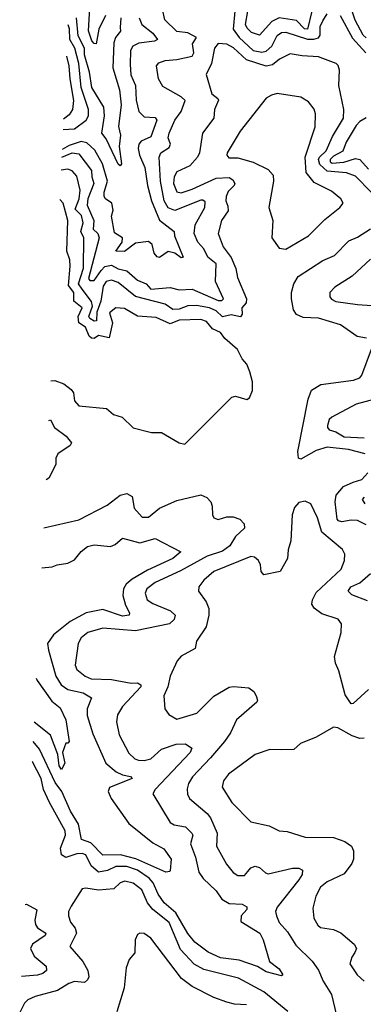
# Model space of a CAD drawing. Extents: x 1843161 to 1959474, y 907081 to 1016326.
# Tile 38 of 256: x 1844753 to 1846331, y 941709 to 946226. Entities that reach past the tile are written whole.
import ezdxf

# ---------------------------------------------------------------- set-up
doc = ezdxf.new("R2010")
doc.units = 0

msp = doc.modelspace()

# ---------------------------------------------------------------- linework, layer by layer
at = {"layer": '0CON20XD'}
for points in [[(1844946.5, 945595.1), (1844995, 945615.9), (1845025, 945610.3), (1845083.8, 945535), (1845084.6, 945505), (1845094.1, 945474.1), (1845067, 945405), (1845063.8, 945375), (1845094, 945305), (1845091.3, 945265), (1845111.7, 945245), (1845118.8, 945225), (1845069, 945039), (1845075, 945029.3), (1845095, 945030.3), (1845127.1, 945075), (1845145, 945093.6), (1845175, 945099.8), (1845205, 945083.8), (1845245, 945073.6), (1845295, 945031.8), (1845334.4, 945014.4), (1845355, 944989.6), (1845445, 944997.9), (1845485, 944986.8), (1845545, 944989.8), (1845665, 944938.7), (1845682.3, 944937.7), (1845690, 944945), (1845652.1, 945025), (1845655.6, 945105.6), (1845617.5, 945137.5), (1845598.7, 945175), (1845571.3, 945205), (1845554.8, 945245), (1845559.3, 945285), (1845603.9, 945365), (1845605, 945390), (1845595, 945398.5), (1845585, 945397.9), (1845465, 945350.3), (1845435, 945363.2), (1845416.4, 945395), (1845400, 945485), (1845393.4, 945595), (1845400.9, 945615), (1845440.4, 945639.6), (1845445.3, 945655), (1845435.3, 945685), (1845439.2, 945705), (1845465.9, 945765), (1845495.2, 945805), (1845513.2, 945855), (1845495, 945872.9), (1845410.6, 945920.6), (1845391.2, 945955), (1845381.1, 946015), (1845391.9, 946028.1), (1845420.7, 946039.3), (1845475, 946043.4), (1845545, 946058.8), (1845553.3, 946075), (1845546.5, 946115), (1845565.3, 946145), (1845525, 946166.3), (1845475, 946171.9), (1845419.1, 946225), (1845409.2, 946275)], [(1845147.9, 946245), (1845117, 946183), (1845104.1, 946115.9), (1845095, 946117.5), (1845085, 946130), (1845069, 946175), (1845076.4, 946305)], [(1846345, 946142.6), (1846330, 946155), (1846293.6, 946223.6), (1846276.7, 946275)], [(1845301.7, 946235), (1845314.2, 946205), (1845364.2, 946165), (1845385.5, 946135), (1845372.9, 946127.1), (1845300.8, 946119.2), (1845272.7, 946105), (1845262, 946085), (1845259.9, 946020.1), (1845264.1, 945974.1), (1845284.4, 945924.4), (1845287.6, 945857.6), (1845300.8, 945805), (1845325, 945780.6), (1845375, 945778), (1845383.4, 945765), (1845355, 945689.6), (1845310.9, 945669.1), (1845300.7, 945655), (1845296.9, 945635), (1845303, 945605), (1845328.2, 945548.2), (1845340.4, 945465), (1845359.2, 945395), (1845395, 945307.2), (1845462.5, 945255), (1845463.8, 945235), (1845503.6, 945136.4), (1845495, 945133.1), (1845465.8, 945155.8), (1845435, 945162.5), (1845395, 945135.4), (1845385, 945139.1), (1845371.1, 945155), (1845361.8, 945195), (1845345, 945208.2), (1845285, 945200.5), (1845235, 945162.7), (1845194.2, 945165), (1845223.2, 945205), (1845226.2, 945225), (1845189.2, 945249.2), (1845175.4, 945325), (1845182.1, 945352.1), (1845176.9, 945385), (1845146.7, 945405), (1845141.6, 945415), (1845141.7, 945435), (1845156.6, 945485), (1845133.8, 945565), (1845098.5, 945628.5), (1845061.6, 945661.6), (1845035, 945667.7), (1844980.4, 945649.6), (1844948.2, 945631)], [(1845217.3, 946235), (1845215, 946191.2), (1845216.6, 946173.4), (1845193.8, 946145), (1845185, 946120), (1845180.4, 946005), (1845212, 945905), (1845219.5, 945835), (1845206.5, 945736.5), (1845216.6, 945696.6), (1845209.4, 945645), (1845220.6, 945565), (1845215, 945556), (1845205, 945562.9), (1845149.8, 945679.8), (1845130, 945705), (1845142.7, 945785), (1845139.6, 945825), (1845084.2, 945915), (1845073.5, 945985), (1845051.6, 946065), (1845051.1, 946095), (1845022.3, 946152.3), (1845013.8, 946235)], [(1845740.9, 946265), (1845733.3, 946183.3), (1845760.5, 946145), (1845824.9, 946084.9), (1845865, 946077.7), (1845885, 946082.2), (1845911.1, 946105), (1845935, 946154.3), (1845955, 946167.3), (1845975, 946168.8), (1846075, 946137.6), (1846103.3, 946136.7), (1846126.2, 946143.8), (1846132.6, 946155), (1846133.3, 946195), (1846145, 946221.8), (1846165, 946253.2)], [(1846095.4, 946265), (1846075, 946183.5), (1846061.9, 946185), (1846025, 946222.1), (1845945, 946234.8), (1845911.2, 946218.8), (1845855, 946155.5), (1845817.9, 946167.9), (1845797.7, 946187.7), (1845790.3, 946205), (1845801, 946265)], [(1846225.4, 946245.4), (1846281.5, 946141.5), (1846342.1, 946075)], [(1844952.6, 945722.1), (1845005.7, 945725), (1845058.9, 945765), (1845069.6, 945785), (1845069.1, 945815), (1845035.1, 945915.1), (1845025.3, 946025), (1845006.9, 946095), (1844983.3, 946135), (1844981.6, 946185), (1844975.7, 946203.5)], [(1846367.4, 945435), (1846295, 945509.2), (1846254.1, 945524.1), (1846165, 945531.6), (1846131.5, 945561.5), (1846125.7, 945585), (1846129.4, 945595), (1846160.2, 945625), (1846189.5, 945690.5), (1846240, 945775), (1846241.4, 945815), (1846218.9, 945925), (1846221.8, 945995), (1846216.1, 946016.1), (1846206.2, 946025), (1846145, 946048.6), (1846125, 946055.4), (1846050.2, 946059.8), (1845995, 946069.2), (1845946.2, 946045), (1845915, 946019.6), (1845885, 946013.7), (1845795, 946042.8), (1845735, 946097.6), (1845705, 946113.5), (1845665, 946117.8), (1845648.5, 946095), (1845634.8, 946025), (1845609.1, 945975), (1845635.8, 945885.8), (1845663.5, 945865), (1845666.4, 945856.4), (1845647.3, 945815), (1845644.2, 945775), (1845593.5, 945705), (1845579.6, 945615), (1845570.4, 945595), (1845535, 945556), (1845475, 945527.9), (1845463.1, 945505), (1845460.4, 945475), (1845475, 945437.1), (1845495, 945432.4), (1845545, 945448.5), (1845655, 945499.9), (1845715, 945502.9), (1845731.9, 945491.9), (1845741.5, 945475), (1845738.5, 945465), (1845711.3, 945438.7), (1845700.9, 945415), (1845700.5, 945395), (1845709.6, 945370.4), (1845710.2, 945349.8), (1845680.8, 945305), (1845665.4, 945245), (1845687.2, 945185), (1845725.2, 945135.2), (1845746.2, 945085), (1845753.5, 945043.5), (1845795.5, 944945), (1845792.7, 944927.3), (1845773.2, 944905), (1845775.2, 944875), (1845766.6, 944863.4), (1845725, 944873), (1845685, 944863.5), (1845655, 944890), (1845625, 944904.6), (1845565, 944914.6), (1845525, 944913.5), (1845485, 944897.7), (1845456.5, 944896.5), (1845420.7, 944920.7), (1845285, 944956.6), (1845205, 945020.6), (1845175, 945030.9), (1845151.1, 945025), (1845136.3, 945003.7), (1845126.2, 944935), (1845107.7, 944885), (1845105.5, 944845), (1845095, 944843.8), (1845074.8, 944855), (1845071.4, 944865), (1845087.3, 944912.7), (1845083.4, 944933.4), (1845039.8, 944989.8), (1845023, 945015), (1845046.5, 945086.5), (1845048.1, 945225), (1845034.5, 945255), (1845044.9, 945295), (1845037.3, 945327.3), (1845007.4, 945357.4), (1845025.9, 945405), (1845030.6, 945445), (1845015, 945509.2), (1844995, 945532.2), (1844975, 945541.1), (1844943.6, 945535.5)], [(1844968.7, 946058.6), (1844978.9, 946015), (1844983.2, 945955), (1844999.9, 945855), (1844996.4, 945813.6), (1844979.9, 945790.1), (1844954.9, 945770.5)], [(1845975, 945173.6), (1846080, 945235), (1846155, 945310), (1846224.2, 945365), (1846238.6, 945385), (1846227.5, 945405), (1846185, 945439.1), (1846105, 945479.1), (1846069.6, 945525), (1846063.6, 945595), (1846110, 945735), (1846111.9, 945795), (1846106, 945816), (1846079.1, 945849.1), (1846045, 945871.1), (1845935, 945887.3), (1845909.3, 945880.7), (1845885, 945866), (1845765.3, 945715), (1845706.4, 945615), (1845704.5, 945604.5), (1845713.1, 945593.1), (1845755, 945592.5), (1845825, 945572.9), (1845895, 945539.6), (1845916.9, 945513.1), (1845918.5, 945485), (1845897.1, 945365), (1845915.5, 945305), (1845911.4, 945225), (1845945, 945177.5), (1845975, 945173.6)], [(1846343.9, 945776.1), (1846315, 945759.5), (1846298.6, 945741.4), (1846252, 945665), (1846236.6, 945623.4), (1846195, 945600.4), (1846179.8, 945585), (1846179, 945575), (1846187.7, 945567.7), (1846242.5, 945572.5), (1846295, 945589.2), (1846315, 945585.2), (1846355, 945540)], [(1844896.8, 944569.3), (1844915, 944571.8), (1844955.6, 944555.6), (1844990.4, 944530.4), (1844999.8, 944515), (1845005, 944477.5), (1845025, 944454.3), (1845152.5, 944442.5), (1845184.5, 944414.5), (1845223.6, 944403.6), (1845275, 944354), (1845358, 944332), (1845405, 944332.9), (1845485, 944284.4), (1845511.4, 944278.6), (1845727.5, 944495), (1845745, 944498.8), (1845796.4, 944483.6), (1845808.3, 944491.7), (1845822, 944525), (1845822, 944565), (1845810.5, 944610.5), (1845795.7, 944645.7), (1845775, 944670), (1845753.1, 944713.1), (1845695, 944764.4), (1845675, 944791.1), (1845638.8, 944808.8), (1845611.3, 944841.3), (1845585, 944850.9), (1845485, 944848.4), (1845445, 944831.7), (1845380.2, 944860.2), (1845295, 944866.7), (1845235, 944900.8), (1845195, 944904.7), (1845165, 944881.2), (1845178.9, 944835), (1845163.9, 944766.1), (1845115, 944777), (1845095, 944764.2), (1845083.8, 944765), (1845072.1, 944775), (1845055.4, 944815), (1845025.1, 944835.1), (1845021.4, 944865), (1845040.2, 944905), (1845002.2, 944935), (1845001.6, 944975), (1844977.3, 945007.3), (1844985.2, 945095), (1844983.8, 945125), (1844970.4, 945165), (1844974.7, 945305), (1844953.3, 945385), (1844937.2, 945402)], [(1846346.2, 944765), (1846303.6, 944773.6), (1846226.3, 944826.3), (1846125, 944857.3), (1846055, 944860), (1846025, 944874), (1846010.6, 944895), (1846000.8, 944945), (1846002, 944975), (1846012.7, 945015), (1846032.4, 945047.6), (1846145, 945122.3), (1846198.6, 945145), (1846265, 945212.1), (1846305, 945228.9), (1846365, 945267.5)], [(1846365, 945127.5), (1846280.1, 945049.9), (1846200.8, 944999.2), (1846178.2, 944975), (1846177.7, 944955), (1846185, 944944.1), (1846205, 944933.8), (1846305, 944919), (1846415, 944912.5)], [(1846339.4, 944235), (1846264, 944255), (1846165.6, 944265.6), (1846115, 944250.7), (1846045, 944209.6), (1846033.2, 944215), (1846030.7, 944245), (1846078.2, 944485), (1846093.7, 944526.3), (1846136.7, 944553.3), (1846286.9, 944573.1), (1846315, 944583.3), (1846325, 944596.2), (1846369.5, 944715)], [(1846463.3, 944506.7), (1846297.9, 944462.1), (1846186.4, 944403.6), (1846175, 944392.9), (1846166.1, 944365), (1846166.2, 944355), (1846175.2, 944345.2), (1846205, 944335.6), (1846243, 944313), (1846335, 944308.8)], [(1844887.8, 944387.5), (1844895, 944390), (1844912.7, 944355), (1844967.5, 944315), (1844991.4, 944285), (1844985, 944272.5), (1844927.9, 944235), (1844919.2, 944215), (1844919.5, 944185), (1844886.4, 944123.6), (1844874.4, 944116.1)], [(1846345, 943909.1), (1846305, 943928.4), (1846275, 943930.3), (1846232.3, 943922.3), (1846216.6, 943926.6), (1846211, 943935), (1846202.4, 944015), (1846206.5, 944045), (1846240.8, 944085), (1846285, 944104.3), (1846325, 944116.5), (1846352.8, 944147.2)], [(1844863.5, 943895.6), (1845025, 943931.9), (1845155, 943999.6), (1845215, 944044.6), (1845245, 944052.7), (1845269.5, 944039.5), (1845279.3, 943985), (1845315, 943943.8), (1845345, 943944.7), (1845395, 943984.7), (1845475, 944021.1), (1845585, 944046.7), (1845612, 944035), (1845631.4, 944015), (1845637.8, 943995), (1845638.1, 943955), (1845645, 943940.8), (1845665, 943933.5), (1845704.1, 943945.9), (1845734, 943946), (1845765, 943934.8), (1845784, 943914), (1845786.3, 943893.7), (1845744.6, 943855.4), (1845718.1, 943811.9), (1845685, 943787.6), (1845615, 943765.8), (1845492.4, 943697.6), (1845375.4, 943644.6), (1845337.7, 943615), (1845328.8, 943595), (1845338.9, 943565), (1845365, 943548.1), (1845445.6, 943515), (1845467.5, 943495), (1845462.5, 943475), (1845440.6, 943455), (1845285, 943422.1), (1845135, 943434.7), (1845066, 943415), (1845035, 943391.2), (1845021.4, 943365), (1845008.8, 943265), (1845015.9, 943245), (1845054.5, 943214.5), (1845082.1, 943202.1), (1845175, 943198.9), (1845265, 943183.3), (1845295, 943184.6), (1845309.6, 943175), (1845308.9, 943165), (1845224.7, 943075), (1845202, 943038), (1845197.5, 943005), (1845209.5, 942945), (1845255, 942861.4), (1845282.5, 942835), (1845298.8, 942828.8), (1845325, 942827.8), (1845355, 942835.7), (1845405, 942879.7), (1845472.1, 942902.1), (1845515, 942904.2), (1845543.8, 942885), (1845536.5, 942865), (1845375.4, 942695), (1845364.4, 942675), (1845443.9, 942543.9), (1845463, 942533), (1845514, 942524), (1845543.8, 942495), (1845547.7, 942485), (1845537.4, 942445), (1845560.6, 942385), (1845576.2, 942315), (1845595.9, 942285.9), (1845655, 942229.2), (1845682, 942192), (1845715, 942171.2), (1845775, 942169.1), (1845796.9, 942156.9), (1845796.5, 942143.5), (1845770, 942115), (1845769.5, 942089.5), (1845855.5, 942035), (1845871.5, 942005), (1845901.1, 941905), (1845945, 941871.5), (1845961.9, 941845), (1845955, 941840), (1845885, 941858.1), (1845845, 941883.2), (1845761.6, 941911.6), (1845675, 941922.9), (1845618.1, 941948.1), (1845558, 941995), (1845525, 942034), (1845469.6, 942129.6), (1845417.5, 942175), (1845389.9, 942215), (1845366.8, 942266.8), (1845347.3, 942287.3), (1845295, 942324.9), (1845245, 942341.5), (1845195, 942341.6), (1845156.9, 942323.1), (1845115, 942315.9), (1845081.4, 942345), (1845056.5, 942395), (1845040.7, 942400.7), (1845015, 942399), (1844965, 942383.2), (1844945.2, 942395), (1844941.1, 942425), (1844963, 942485), (1844961.9, 942505), (1844890, 942635), (1844863.4, 942695), (1844852.3, 942745), (1844811.8, 942821.8), (1844810.3, 942823.2)], [(1846355, 943153.1), (1846285, 943090), (1846275, 943088.1), (1846248.3, 943128.3), (1846218.9, 943238.9), (1846202.9, 943275), (1846198.6, 943305), (1846230, 943415), (1846230.8, 943455), (1846215.5, 943475.5), (1846141.2, 943501.2), (1846105, 943527.1), (1846095.5, 943545), (1846098.5, 943565), (1846115, 943597.8), (1846228.9, 943705), (1846245.6, 943745.6), (1846246.7, 943775), (1846235.9, 943795.9), (1846141.2, 943875), (1846120.9, 943940.9), (1846090, 944005), (1846065, 944018), (1846035, 944011.2), (1846015, 943988.8), (1846004.5, 943955.5), (1845998.9, 943835), (1845985.5, 943795), (1845982.9, 943755), (1845948.8, 943695), (1845875, 943680), (1845862, 943695), (1845859.2, 943725), (1845850, 943745), (1845831.3, 943761.3), (1845815, 943764.4), (1845644.4, 943695), (1845598.5, 943655), (1845575.7, 943625), (1845574, 943605), (1845609.2, 943555), (1845621.4, 943525), (1845622.2, 943495), (1845609.2, 943440.8), (1845564.5, 943375.5), (1845558.8, 943341.2), (1845495, 943306), (1845476.2, 943285), (1845444.2, 943215), (1845433.8, 943166.2), (1845415.7, 943125), (1845420, 943065), (1845438.7, 943038.7), (1845475, 943017.8), (1845567.5, 943045), (1845645, 943122.2), (1845715, 943164), (1845735, 943168), (1845805, 943160.8), (1845828.8, 943145), (1845840, 943125), (1845846, 943105), (1845842, 943095), (1845748.8, 943015), (1845721.2, 942955), (1845693.2, 942915), (1845630.2, 942839.8), (1845546.4, 942753.6), (1845528, 942722), (1845522.6, 942697.4), (1845523.7, 942673.7), (1845533.4, 942653.4), (1845614.5, 942585), (1845628.8, 942565), (1845660, 942495), (1845656.5, 942435), (1845702.3, 942352.3), (1845734.2, 942314.2), (1845755, 942300.8), (1845785, 942300), (1845801.5, 942318.5), (1845815, 942335.4), (1845835, 942343.1), (1845855, 942336.2), (1845882, 942312), (1845895, 942307.9), (1846006.3, 942333.7), (1846035, 942334.4), (1846052, 942325), (1846050, 942305), (1846035, 942280.4), (1845935.9, 942155), (1845928.7, 942135), (1845932.2, 942115), (1845944.7, 942085), (1845982.4, 942042.4), (1846021.1, 941981.1), (1846096.9, 941906.9), (1846126.2, 941866.2), (1846147.3, 941815), (1846184.5, 941755), (1846216, 941626)], [(1846335, 944035.8), (1846326.2, 944025), (1846338.2, 944005)], [(1844854.4, 943712.1), (1844903, 943717), (1844925, 943726.1), (1844975, 943733.1), (1845005, 943747.7), (1845035, 943786.8), (1845065, 943809.2), (1845095, 943816.7), (1845170.1, 943809.9), (1845191.3, 943818.7), (1845225, 943847.5), (1845305, 943826.8), (1845375.5, 943845.5), (1845493.3, 943785), (1845457.3, 943755), (1845339.6, 943700.4), (1845269.7, 943660.3), (1845242.8, 943637.2), (1845230.8, 943615), (1845227.3, 943585), (1845239.8, 943539.8), (1845257.8, 943505), (1845255.9, 943494.1), (1845225, 943489.5), (1845135, 943519.8), (1845057.9, 943505), (1844984.7, 943465), (1844908.6, 943405), (1844881.5, 943365), (1844885, 943334.3), (1844919.1, 943215), (1844943.2, 943175), (1844974.1, 943154.1), (1845045, 943138.4), (1845082.5, 943115), (1845063.4, 943065), (1845062.7, 943035), (1845089.9, 942949.9), (1845149.4, 942815), (1845196.2, 942776.2), (1845225, 942762.6), (1845262.2, 942755), (1845270, 942745), (1845165.9, 942704.1), (1845158.9, 942685), (1845173.3, 942653.3), (1845255, 942539.3), (1845365, 942450), (1845415, 942423.1), (1845448.5, 942375), (1845445, 942323.3), (1845442.1, 942317.9), (1845425, 942316), (1845286, 942376), (1845215.6, 942395.6), (1845135, 942393.4), (1845079.9, 942449.9), (1845037.7, 942465), (1845023.1, 942535), (1844985.9, 942595), (1844946.5, 942685), (1844916.9, 942726.9), (1844845, 942879.4), (1844814.9, 942915.4)], [(1846350.8, 943560.8), (1846277.8, 943587.8), (1846261.2, 943605), (1846274.7, 943625), (1846315, 943642.8), (1846364.7, 943685)], [(1844829.3, 943205.2), (1844833.4, 943195), (1844900.5, 943100.5), (1844938.7, 943068.7), (1844965.2, 943015), (1844980, 942915), (1844975, 942907.5), (1844965, 942907.5), (1844949.2, 942865), (1844960, 942815), (1844945, 942786), (1844935, 942803.8), (1844928.9, 942855), (1844894.1, 942944.1), (1844819.3, 943003.6)], [(1846335, 942930.8), (1846315, 942929.3), (1846280.5, 942940.5), (1846215, 942977.1), (1846195, 942981.4), (1846115, 942935.5), (1846043.5, 942906.5), (1846011.9, 942878.1), (1845957.1, 942877.1), (1845901.7, 942878.3), (1845834, 942856), (1845711.8, 942765), (1845689.1, 942735), (1845682.7, 942705), (1845727.1, 942635), (1845815, 942546.7), (1845898.3, 942528.3), (1845944.4, 942504.4), (1845981.7, 942501.7), (1846065, 942476.2), (1846195, 942474.1), (1846246.4, 942456.4), (1846277.1, 942435), (1846286.4, 942413.6), (1846286.4, 942375), (1846278.5, 942355), (1846242.6, 942307.4), (1846165, 942270.6), (1846135, 942246), (1846112.9, 942205), (1846099.2, 942150.8), (1846104.4, 942105), (1846121.7, 942071.7), (1846135, 942061.9), (1846195, 942053.1), (1846227.7, 942037.7), (1846289.1, 941985), (1846299.6, 941965), (1846292.9, 941947.1), (1846277.8, 941925), (1846270, 941895), (1846302.7, 941845), (1846335.5, 941815)], [(1845985, 941676), (1845875, 941766.3), (1845758.7, 941828.7), (1845598.8, 941868.8), (1845554, 941894), (1845491.5, 941961.5), (1845439.1, 942085), (1845365.2, 942145), (1845341, 942175), (1845314.6, 942234.6), (1845275, 942264.7), (1845235.9, 942274.1), (1845215, 942266), (1845185, 942239.6), (1845115, 942232.6), (1845057.4, 942242.6), (1845040.8, 942239.2), (1844989.8, 942160.2), (1844978.2, 942135), (1844977.1, 942115), (1844986.8, 942086.8), (1845008.3, 942058.3), (1845013.8, 942035), (1844983.6, 941975), (1845043.2, 941905), (1845065.9, 941865), (1845070.4, 941835), (1845065, 941821.4), (1845050.2, 941809.8), (1845005, 941813.3), (1844978.6, 941805), (1844927.3, 941772.7), (1844825, 941745.4), (1844790.6, 941729.4), (1844775.6, 941715), (1844753.3, 941671.2)], [(1844777.9, 942167.8), (1844785, 942168.7), (1844832, 942142), (1844823.1, 942095), (1844825.2, 942075), (1844835, 942060), (1844873.5, 942035), (1844870.9, 942025), (1844812.9, 941985), (1844803.5, 941965), (1844819.9, 941929.9), (1844874.7, 941884.7), (1844876, 941865), (1844859, 941851), (1844835, 941843), (1844761.4, 941836.2)], [(1845795, 941706.4), (1845739.8, 941709.8), (1845705, 941718.9), (1845645, 941740.5), (1845545, 941791.2), (1845497, 941827), (1845355, 942012), (1845325, 942034), (1845305, 942036.2), (1845295, 942030), (1845284.2, 942005), (1845282.5, 941945), (1845255.8, 941914.2), (1845243, 941877), (1845232.9, 941785), (1845198.8, 941675)]]:
    msp.add_lwpolyline(points, dxfattribs=at)

doc.saveas('drawing.dxf')
